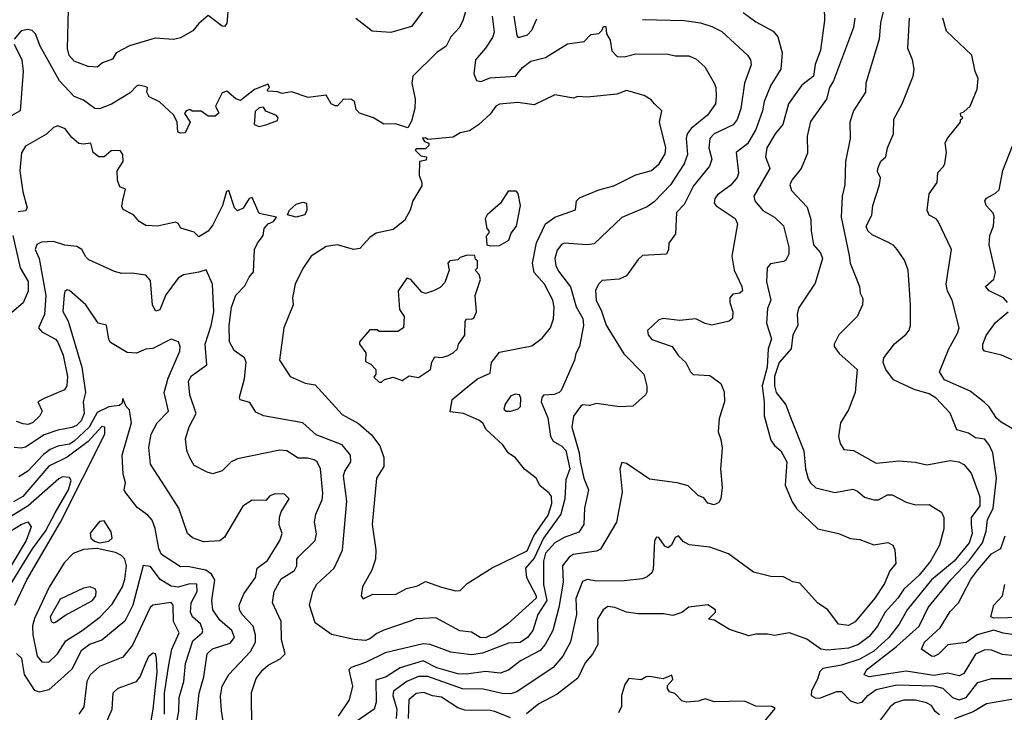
# Model space of a CAD drawing. Extents: x 1995148 to 2088947, y 769131 to 906009.
# Tile 254 of 256: x 2019659 to 2023920, y 845552 to 848549. Entities that reach past the tile are written whole.
import ezdxf

# ---------------------------------------------------------------- set-up
doc = ezdxf.new("R2010")
doc.units = 0

msp = doc.modelspace()

# ---------------------------------------------------------------- linework, layer by layer
at = {"layer": '0CON05XD'}
for points in [[(2021602, 848625), (2021577.1, 848545), (2021562, 848515), (2021524.5, 848475.5), (2021505, 848433.8), (2021465, 848407.5), (2021361.2, 848305), (2021356.2, 848275), (2021370.8, 848205), (2021369.2, 848165), (2021355, 848110), (2021338.3, 848081.7), (2021285, 848098.8), (2021235, 848097.5), (2021190, 848125), (2021130, 848145), (2021115, 848160), (2021108.8, 848195), (2021095, 848203.8), (2021060, 848205), (2021035, 848176.7), (2021025, 848176), (2021006.7, 848185), (2020985, 848222.5), (2020907, 848213), (2020835, 848237.5), (2020795, 848230), (2020775, 848237.5), (2020735, 848240), (2020730, 848245), (2020740, 848255), (2020735, 848270), (2020675, 848246.7), (2020615, 848200), (2020595, 848206.2), (2020555, 848240), (2020535, 848232.5), (2020506.7, 848175), (2020521.2, 848145), (2020505, 848132), (2020475, 848131.2), (2020445, 848152.5), (2020405, 848152.5), (2020395, 848160), (2020380, 848155), (2020373, 848143), (2020396.7, 848105), (2020375, 848060), (2020355, 848057.5), (2020343, 848063), (2020341.2, 848105), (2020326.4, 848136.4), (2020265, 848193.3), (2020220, 848215), (2020210, 848235), (2020212.5, 848255), (2020200.5, 848260.5), (2020175, 848265.7), (2020165, 848262), (2020137.6, 848232.4), (2020056.7, 848183.3), (2020005, 848163.1), (2019984, 848165), (2019935, 848201.1), (2019895, 848216.9), (2019831.9, 848285), (2019748.6, 848435), (2019727.8, 848487.8), (2019713, 848503), (2019695, 848507.1), (2019665, 848500.8), (2019635.7, 848465)], [(2020564, 848635), (2020555, 848532.5), (2020545, 848520), (2020535, 848521.2), (2020475, 848566.7), (2020435, 848533.3), (2020409.1, 848500.9), (2020355, 848471.2), (2020325, 848464), (2020245, 848469.2), (2020134.5, 848435.5), (2020077.5, 848405), (2020061.2, 848378.8), (2020017.5, 848362.5), (2019995, 848344), (2019955, 848346), (2019895, 848370), (2019873.6, 848393.6), (2019865.7, 848425), (2019871.1, 848595)], [(2023402.5, 848615), (2023384.4, 848535), (2023378.6, 848465), (2023320, 848275), (2023318.6, 848235), (2023267.8, 848155), (2023250.9, 848105), (2023253.1, 848035), (2023232.9, 847935), (2023229.4, 847835), (2023218.9, 847785), (2023214.6, 847695), (2023248.9, 847528.9), (2023252.9, 847495), (2023293.8, 847395), (2023296.7, 847365), (2023307, 847343), (2023306.7, 847315), (2023283.3, 847265), (2023203.8, 847185), (2023183.8, 847145), (2023183.3, 847135), (2023205, 847103.8), (2023282.5, 847035), (2023274.3, 846935), (2023245, 846860), (2023211.2, 846805), (2023202, 846745), (2023209.2, 846715), (2023225, 846688.8), (2023266.7, 846685), (2023365, 846629.2), (2023465, 846639.6), (2023533.7, 846633.7), (2023585, 846622.2), (2023685, 846641.4), (2023722.5, 846635), (2023744.4, 846624.4), (2023776.4, 846586.4), (2023814.5, 846484.5), (2023814.6, 846445), (2023776.9, 846395), (2023776.2, 846365), (2023780.9, 846325), (2023767.1, 846285), (2023702.9, 846205), (2023605.3, 846125), (2023499.6, 845995), (2023465, 845932.9), (2023420.5, 845875), (2023355, 845816.5), (2023295, 845781.8), (2023215, 845756.1), (2023135, 845741.9), (2023122, 845728), (2023112.2, 845695), (2023085.8, 845645), (2023084.3, 845624.3), (2023105, 845612.5), (2023125, 845614.4), (2023195, 845641.9), (2023215, 845641.1), (2023255, 845601.2), (2023285, 845591.2), (2023305, 845595.6), (2023330, 845625), (2023365, 845650.4), (2023455, 845670), (2023615, 845666.3), (2023654.3, 845655.7), (2023696.4, 845616.4), (2023725, 845606.2), (2023755, 845616.4), (2023805, 845680), (2023865, 845697.5), (2023985, 845698.2)], [(2022790.6, 848580.6), (2022845, 848539.4), (2022919.1, 848499.1), (2022940, 848475), (2022959.2, 848405), (2022952.2, 848335), (2022908.9, 848265), (2022881.1, 848195), (2022873.5, 848155), (2022845, 848074.2), (2022808, 848012), (2022760, 847975), (2022770, 847885), (2022763.7, 847866.3), (2022736.9, 847833.1), (2022678.6, 847791.4), (2022667.1, 847775), (2022664.3, 847755), (2022673.1, 847743.1), (2022755, 847689.2), (2022766, 847665), (2022741.1, 847525), (2022751.1, 847465), (2022784.3, 847395), (2022787.1, 847375), (2022775, 847365.8), (2022745, 847360.8), (2022732, 847345), (2022732, 847325), (2022745.8, 847285), (2022743.6, 847256.4), (2022730, 847245), (2022655, 847226.7), (2022625, 847234), (2022585, 847254), (2022515, 847247.1), (2022444.3, 847255.7), (2022425, 847250), (2022376.2, 847203.8), (2022379.2, 847185), (2022395, 847165.7), (2022482, 847135), (2022510, 847095), (2022541.4, 847065), (2022562, 847025), (2022574.2, 847014.2), (2022645, 847009.2), (2022693.8, 846975), (2022708.3, 846938.3), (2022708.8, 846895), (2022686.4, 846823.6), (2022681.2, 846765), (2022692.9, 846732.9), (2022699.2, 846695), (2022692, 846605), (2022698.8, 846525), (2022693.3, 846475), (2022685, 846460), (2022665, 846450), (2022637, 846457), (2022619.3, 846479.3), (2022595, 846490), (2022551.7, 846531.7), (2022505, 846544), (2022385, 846560.8), (2022285, 846628), (2022265, 846632.5), (2022256, 846605), (2022265.7, 846505), (2022242, 846375), (2022172.4, 846257.6), (2022155, 846249.4), (2022054, 846235), (2022036.8, 846223.2), (2022008.6, 846185), (2022010.9, 846115), (2021991.8, 846005), (2021966.2, 845905), (2021933.5, 845845), (2021910.8, 845819.2), (2021825.8, 845775), (2021775, 845733.3), (2021738.7, 845721.3), (2021675, 845728.2), (2021593.4, 845716.6), (2021555, 845717.6), (2021465, 845744.1), (2021405, 845774.7), (2021306.2, 845743.8), (2021245, 845705.5), (2021199.7, 845690.3), (2021202.2, 845595), (2021193.8, 845565), (2021095, 845497.7)], [(2021404, 848585), (2021355, 848520), (2021265, 848494), (2021185, 848500), (2021113.6, 848553.6)], [(2023140.6, 848605), (2023142.5, 848545), (2023125, 848417.5), (2023101.9, 848355), (2023094.4, 848305), (2023044.3, 848265), (2022985.5, 848184.5), (2022961.4, 848095), (2022927.8, 848055), (2022892.7, 847995), (2022886.9, 847955), (2022905.7, 847905), (2022835.8, 847785), (2022840, 847765), (2022875, 847722.9), (2022925, 847694.3), (2022965, 847656.7), (2022987.1, 847565), (2022987.1, 847535), (2022975, 847508.8), (2022965, 847502), (2022908, 847492), (2022894.3, 847475.7), (2022891.1, 847415), (2022908.9, 847335), (2022895, 847298.8), (2022890.6, 847235), (2022912.1, 847167.9), (2022897.5, 847125), (2022893.7, 847045), (2022871.6, 846965), (2022881.2, 846895), (2022880.6, 846835), (2022910, 846730), (2022926.1, 846706.1), (2022953, 846683), (2022979.4, 846635), (2022971.9, 846535), (2023002.1, 846462.1), (2023021.7, 846431.7), (2023112.5, 846345), (2023202.5, 846325), (2023255, 846304), (2023295, 846299.2), (2023355, 846276), (2023416.1, 846286.1), (2023437.5, 846275), (2023446.2, 846255), (2023451.2, 846195), (2023425, 846164), (2023401.3, 846108.7), (2023360, 846045), (2023275, 845942.5), (2023245, 845927.5), (2023203.1, 845933.1), (2023155.8, 845995), (2023112, 846025), (2023035, 846110), (2023005, 846116.2), (2022965, 846138), (2022909.3, 846139.3), (2022835, 846158.8), (2022726.8, 846236.8), (2022645, 846266), (2022555.9, 846275.9), (2022530.5, 846290.5), (2022510, 846315), (2022495, 846307.5), (2022480, 846275), (2022465, 846263.8), (2022450.7, 846270.7), (2022425, 846307.5), (2022415, 846310), (2022406.4, 846293.6), (2022400.3, 846169.7), (2022394, 846155), (2022375, 846138), (2022355, 846129.2), (2022275, 846120), (2022155, 846119.2), (2022115, 846126.2), (2022095, 846118), (2022066.1, 846043.9), (2022068.8, 845975), (2022043, 845857), (2022010, 845795), (2021967.1, 845745), (2021810.2, 845639.8), (2021785, 845632.2), (2021746.5, 845633.5), (2021665, 845651.8), (2021575, 845653.9), (2021425, 845706.4), (2021385, 845706), (2021335, 845685.4), (2021277.4, 845642.6), (2021273.4, 845625), (2021291.1, 845565), (2021288, 845525)], [(2021703.3, 848565), (2021712.9, 848495), (2021705, 848472), (2021675, 848425.7), (2021631.1, 848375), (2021624.4, 848315), (2021636.4, 848286.4), (2021655, 848281.9), (2021695, 848297.8), (2021805, 848304.4), (2021835, 848342.5), (2021870.7, 848369.3), (2021935, 848385.8), (2022030, 848445), (2022102.5, 848455), (2022130, 848485), (2022165, 848490), (2022178.3, 848501.7), (2022185, 848520), (2022195, 848520), (2022198.3, 848488.3), (2022215, 848460), (2022222, 848415), (2022245, 848390), (2022275, 848388.6), (2022325, 848401.1), (2022465, 848399.4), (2022495, 848392.9), (2022555, 848392), (2022585, 848379.2), (2022624.2, 848345), (2022664.3, 848275), (2022671.4, 848255), (2022673.1, 848215), (2022670, 848185), (2022635, 848135.7), (2022565, 848078.6), (2022547.8, 848055), (2022542.9, 848035), (2022548.9, 847965), (2022535.3, 847924.7), (2022475, 847834.4), (2022405, 847761.4), (2022375, 847739.2), (2022265, 847693.3), (2022145, 847578.6), (2022115, 847574.4), (2022015, 847582), (2022003.4, 847576.6), (2021985, 847551.2), (2021975.5, 847515), (2021979.1, 847485), (2021990.6, 847460.6), (2022042.3, 847392.3), (2022066.7, 847306.7), (2022096.3, 847256.3), (2022098.9, 847225), (2022082, 847135), (2022066.2, 847105), (2022060, 847075), (2022002.5, 846945), (2021993.8, 846935), (2021972.4, 846927.6), (2021926.6, 846923.4), (2021918, 846912), (2021916.2, 846895), (2021944.3, 846825.7), (2021956.7, 846745), (2021968.1, 846725), (2022005, 846703.3), (2022022.7, 846685), (2022039.4, 846605), (2022022.6, 846557.4), (2022018.7, 846475), (2022001, 846409), (2021926.3, 846305), (2021885, 846219.1), (2021847.5, 846175), (2021851.9, 846135), (2021894.2, 846055), (2021894, 846045), (2021771.9, 845935), (2021715, 845893.4), (2021675, 845873.5), (2021652, 845875), (2021615, 845898.6), (2021563.9, 845903.9), (2021460.3, 845960.3), (2021375, 845955.6), (2021345, 845944.4), (2021235, 845907.8), (2021205, 845893.3), (2021175, 845868.9), (2021155, 845862.5), (2021106.6, 845866.6), (2021007.9, 845887.9), (2020938.3, 845938.3), (2020913.1, 846015), (2020927.1, 846075), (2020945, 846105.8), (2021020, 846175), (2021056.6, 846253.4), (2021075.6, 846465), (2021060, 846575), (2021065.8, 846595), (2021092.5, 846635), (2021091.4, 846665), (2021055, 846708.9), (2020942.9, 846752.9), (2020884, 846805), (2020714.2, 846834.2), (2020680.7, 846850.7), (2020655, 846892), (2020614, 846904), (2020610, 846915), (2020632.5, 846995), (2020639.4, 847065), (2020632, 847085), (2020587.6, 847117.6), (2020567.3, 847155), (2020566.4, 847225), (2020575.6, 847304.4), (2020595, 847356.7), (2020633, 847397), (2020652, 847435), (2020671.7, 847458.3), (2020676, 847555), (2020687.7, 847582.3), (2020713.3, 847615), (2020717.5, 847645), (2020733.9, 847666.1), (2020757.5, 847675), (2020770, 847695), (2020695, 847710), (2020665, 847780), (2020652.5, 847775), (2020627, 847733), (2020601.7, 847721.7), (2020588.8, 847735), (2020565, 847810), (2020554.2, 847805), (2020536.9, 847745), (2020495, 847661.2), (2020475, 847633.8), (2020435, 847610), (2020415, 847630), (2020356.7, 847646.7), (2020345, 847667.5), (2020333, 847673), (2020255, 847656.2), (2020205, 847658.8), (2020176.1, 847676.1), (2020152.5, 847705), (2020107, 847727), (2020101.2, 847741.2), (2020105, 847767.5), (2020117.5, 847815), (2020092.5, 847825), (2020082.5, 847855), (2020081.2, 847895), (2020107.5, 847935), (2020106.2, 847965), (2020093.6, 847983.6), (2020055, 847982), (2020025, 847956), (2020002.5, 847955), (2019976.7, 847975), (2019967.5, 848015), (2019935, 848010), (2019915, 848013.8), (2019885, 848039.2), (2019856.6, 848076.6), (2019825, 848089.1), (2019805, 848082.2), (2019775, 848053.5), (2019685, 848001.1), (2019666.5, 847973.5), (2019660.4, 847895), (2019673.5, 847803.5), (2019691.2, 847735), (2019685, 847722.5), (2019652.5, 847717.5)], [(2021797.8, 848565), (2021810.8, 848480.8), (2021815, 848473.3), (2021823.8, 848473.8), (2021856.2, 848483.8), (2021875, 848504), (2021897.7, 848552.3)], [(2023273.1, 848555), (2023266.9, 848515), (2023228.5, 848411.5), (2023181.1, 848285), (2023162.9, 848255), (2023150, 848205), (2023081.3, 848108.7), (2023066.9, 848045), (2023068.3, 847971.7), (2023040.8, 847905), (2023000, 847855), (2022991.4, 847835), (2022999.4, 847809.4), (2023067.5, 847737.5), (2023083.3, 847685), (2023083.5, 847635), (2023094, 847575), (2023125, 847540), (2023133.1, 847515), (2023101.2, 847408.8), (2023028.7, 847301.3), (2023023.6, 847273.6), (2023025.8, 847225), (2023004.3, 847185.7), (2022996.9, 847125), (2022945.5, 847065), (2022926, 847005), (2022925.4, 846965), (2022933.3, 846935), (2022975, 846882.5), (2022996.6, 846825), (2023052.6, 846682.6), (2023059.1, 846605), (2023071.7, 846561.7), (2023080.6, 846545), (2023105, 846523.5), (2023186.8, 846503.2), (2023265, 846517.1), (2023285, 846508), (2023315, 846482), (2023355, 846470.6), (2023375, 846470.6), (2023415, 846492.9), (2023435, 846492.9), (2023495, 846461.4), (2023535, 846449.2), (2023595, 846451.2), (2023647.7, 846417.7), (2023658.8, 846395), (2023658.6, 846345), (2023640, 846275), (2023600, 846205), (2023550.9, 846145), (2023485.6, 846085), (2023459.5, 846045), (2023404.5, 845985), (2023371.2, 845925), (2023335, 845879.1), (2023289.2, 845845), (2023245, 845828.5), (2023155, 845820.5), (2023125.5, 845825.5), (2023065, 845868.8), (2022990, 845895), (2022925, 845883.3), (2022895, 845890), (2022845, 845890), (2022815, 845882), (2022730.5, 845910.5), (2022665, 845950), (2022640, 845955), (2022670, 845985), (2022670, 845995), (2022636.4, 846016.4), (2022555, 846006.2), (2022525, 845983.8), (2022485, 845970.8), (2022445, 845977.5), (2022335, 845977.5), (2022285.4, 845985.4), (2022235, 846005.6), (2022205, 846009.2), (2022184.5, 845995.5), (2022159.2, 845955), (2022161.2, 845845), (2022137.3, 845802.7), (2022106.7, 845765), (2022075, 845699.2), (2021985, 845630.6), (2021905, 845588.6), (2021852, 845545)], [(2022355, 848550), (2022535, 848545.7), (2022605, 848535.8), (2022655, 848520), (2022697.9, 848497.9), (2022808.8, 848395), (2022822, 848375), (2022824.1, 848354.1), (2022796.3, 848273.7), (2022780.5, 848165), (2022763.6, 848116.4), (2022746.3, 848093.7), (2022665, 848054.4), (2022645.6, 848035), (2022641.5, 847995), (2022654.4, 847945), (2022644.3, 847915), (2022575, 847830), (2022535, 847748.8), (2022501.9, 847715), (2022497.1, 847622.9), (2022468.3, 847581.7), (2022466.7, 847555), (2022457.5, 847535), (2022355, 847529.2), (2022335, 847511.2), (2022285, 847440), (2022254, 847426), (2022179.4, 847420.6), (2022165, 847406.2), (2022151.4, 847378.6), (2022153.8, 847335), (2022177.5, 847287.5), (2022196.6, 847226.6), (2022273.2, 847103.2), (2022360, 847015), (2022373, 846963), (2022373, 846937), (2022367.5, 846925), (2022313, 846877), (2022255, 846873.8), (2022155, 846887.5), (2022125, 846880), (2022095, 846882), (2022086.2, 846875), (2022055, 846832.5), (2022048.2, 846785), (2022080.5, 846675), (2022085, 846637.5)], [(2023965, 845796.5), (2023911.5, 845801.5), (2023865, 845820.6), (2023835, 845822.5), (2023795, 845803.3), (2023745, 845719.4), (2023725, 845709.4), (2023675, 845721.1), (2023615, 845710.2), (2023495, 845729.2), (2023335.6, 845705.6), (2023314, 845714), (2023323.1, 845735), (2023453.2, 845836.8), (2023551.9, 845925), (2023590.4, 846005), (2023688.5, 846125), (2023769.3, 846210.7), (2023825, 846285.6), (2023841.8, 846335), (2023847.5, 846385), (2023871.8, 846435), (2023886.5, 846565), (2023869.6, 846675), (2023856.2, 846706.2), (2023835, 846734.3), (2023795, 846740), (2023765, 846759.2), (2023714.5, 846774.5), (2023685.6, 846845.6), (2023625, 846910.9), (2023595, 846930), (2023529.1, 846949.1), (2023440, 846990), (2023407.1, 847035), (2023396, 847065), (2023398.8, 847085), (2023445, 847146.7), (2023495, 847187.5), (2023508.8, 847205), (2023513.8, 847225), (2023514.5, 847315), (2023504, 847465), (2023487.7, 847507.7), (2023456.7, 847555), (2023441.4, 847571.4), (2023415.7, 847585.7), (2023348.3, 847618.3), (2023330, 847635), (2023322, 847655), (2023346.4, 847703.6), (2023350.8, 847745), (2023380, 847835), (2023383.8, 847865), (2023371.4, 847891.4), (2023372.5, 847905), (2023385, 847937.5), (2023406.7, 847955), (2023414, 847995), (2023440, 848055), (2023441.2, 848118.8), (2023478, 848185), (2023525.8, 848305), (2023530, 848335), (2023522.5, 848375), (2023502.9, 848425), (2023510, 848555)], [(2023965, 846772.9), (2023906.8, 846806.8), (2023885.8, 846825), (2023855, 846874), (2023833.4, 846893.4), (2023772.1, 846942.1), (2023661.1, 846991.1), (2023638.8, 847025), (2023679.2, 847125), (2023717.7, 847192.3), (2023724.5, 847215), (2023694, 847335), (2023674.5, 847374.5), (2023668.6, 847405), (2023692, 847555), (2023633.3, 847675), (2023625, 847686.7), (2023595, 847703.8), (2023586, 847725), (2023594, 847795), (2023630, 847845), (2023631.7, 847888.3), (2023656.8, 847913.2), (2023662.7, 847927.3), (2023670, 847975), (2023664.2, 848015.8), (2023675, 848037.5), (2023730, 848105), (2023730, 848115), (2023740, 848125), (2023731.7, 848131.7), (2023730, 848145), (2023745, 848150), (2023772.5, 848175), (2023802.3, 848247.7), (2023806.2, 848295), (2023793.8, 848325), (2023778.8, 848395), (2023670, 848500), (2023653.3, 848555)], [(2019635, 848443.3), (2019668.2, 848375), (2019673.8, 848325), (2019661.4, 848155), (2019625, 848134)], [(2021145, 846043.3), (2021187, 846063), (2021285, 846060.8), (2021333.2, 846086.8), (2021381.1, 846098.9), (2021415, 846117.8), (2021485, 846092.5), (2021545, 846077.8), (2021565, 846079.4), (2021595, 846108.8), (2021703.8, 846176.2), (2021855, 846251.1), (2021884.2, 846315.8), (2021946.1, 846405), (2021962.3, 846455), (2021960.4, 846485), (2021950.5, 846500.5), (2021911.6, 846531.6), (2021894.2, 846564.2), (2021844.1, 846604.1), (2021805, 846653.3), (2021773.3, 846675), (2021749.5, 846709.5), (2021677.5, 846775), (2021663, 846803), (2021646.1, 846816.1), (2021580, 846845), (2021521.7, 846851.7), (2021530, 846905), (2021605, 846966.7), (2021640.8, 846995), (2021695, 847020), (2021701.4, 847065), (2021735, 847110.8), (2021875, 847138), (2021919.7, 847170.3), (2021955.7, 847215), (2021969.4, 847255), (2021971.9, 847305), (2021966.7, 847335), (2021930.6, 847405), (2021885.7, 847455), (2021877.8, 847495), (2021895, 847583.3), (2021934.1, 847665.9), (2021975, 847694.4), (2022064, 847726), (2022068.8, 847765), (2022082.1, 847777.9), (2022165, 847813.1), (2022230, 847830), (2022325, 847878.1), (2022393.6, 847896.4), (2022427.1, 847925), (2022452, 847968), (2022455.5, 847995), (2022427.5, 848105), (2022437.5, 848155), (2022406.7, 848185), (2022392.5, 848202.5), (2022361.7, 848221.7), (2022285, 848242.5), (2022243.6, 848226.4), (2022115, 848213.8), (2022075, 848216.2), (2022055, 848208.8), (2021975, 848223.3), (2021885, 848181.2), (2021815, 848191.4), (2021735, 848183.8), (2021720, 848175), (2021695, 848140), (2021645, 848094), (2021605, 848068), (2021565, 848059.2), (2021535, 848040.6), (2021425, 848030), (2021415, 848037.5), (2021403, 848037), (2021411.7, 848021.7), (2021430, 848015), (2021430, 848005), (2021415, 847990), (2021375, 847990), (2021370, 847985), (2021395, 847960), (2021420, 847955), (2021418.3, 847941.7), (2021390, 847935), (2021387.5, 847875), (2021400, 847845), (2021399.3, 847830.7), (2021360, 847765), (2021348.8, 847725), (2021325, 847680), (2021275, 847641.2), (2021202.5, 847625), (2021175, 847606.7), (2021131.7, 847558.3), (2021104.1, 847554.1), (2021035, 847574), (2020985, 847568), (2020920, 847525), (2020885, 847472.5), (2020851.2, 847405), (2020840, 847345), (2020843.3, 847315), (2020802, 847215), (2020783.3, 847075), (2020830, 847005), (2020895, 846976.2), (2020938.3, 846968.3), (2021055, 846840), (2021125, 846802), (2021182.1, 846752.1), (2021218, 846705), (2021235.7, 846655), (2021234.4, 846615), (2021202.9, 846565), (2021184.3, 846365), (2021200, 846255), (2021199.2, 846215), (2021183, 846167), (2021143.3, 846095), (2021137.5, 846055), (2021145, 846043.3)], [(2020695, 848086.7), (2020725, 848093.8), (2020775, 848112.5), (2020777.5, 848125), (2020770, 848135), (2020725, 848152.5), (2020715, 848170), (2020695, 848167.5), (2020678.3, 848151.7), (2020673.3, 848095), (2020695, 848086.7)], [(2023934.2, 847325), (2023916, 847345), (2023853.8, 847375), (2023838.8, 847395), (2023874.5, 847425.5), (2023881.1, 847455), (2023854, 847575), (2023856.7, 847615), (2023873.3, 847655), (2023876.7, 847696.7), (2023871.4, 847711.4), (2023842, 847745), (2023836.2, 847765), (2023842.7, 847777.3), (2023882.1, 847797.9), (2023897, 847813), (2023913, 847897), (2023955, 848002.5)], [(2021695, 847570), (2021735, 847572.5), (2021776.2, 847595), (2021786.7, 847625), (2021808.6, 847655), (2021826.2, 847745), (2021817, 847797), (2021807, 847807), (2021773.6, 847806.4), (2021740, 847755), (2021682.5, 847705), (2021673, 847687), (2021680, 847645), (2021690, 847635), (2021690, 847625), (2021678.3, 847611.7), (2021680, 847575), (2021695, 847570)], [(2020855, 847694.3), (2020817.5, 847705), (2020826.7, 847725), (2020855, 847750), (2020885, 847760), (2020900, 847755), (2020902.5, 847725), (2020892.5, 847705), (2020855, 847694.3)], [(2019630, 847615), (2019661.8, 847475), (2019695.7, 847415.7), (2019695.8, 847374.2), (2019675, 847323.1), (2019615, 847272.5)], [(2020663.2, 845483.2), (2020662.4, 845637.6), (2020682.8, 845697.2), (2020710.8, 845735), (2020735, 845755.6), (2020786.7, 845783.3), (2020808, 845805), (2020791.9, 845865), (2020791.4, 845945), (2020753.8, 846025), (2020760, 846075), (2020791.3, 846128.7), (2020848, 846165), (2020858, 846185), (2020858.8, 846215), (2020866, 846225), (2020938.1, 846295), (2020943.4, 846323.4), (2020934.3, 846375), (2020940.7, 846409.3), (2020968.6, 846471.4), (2020971.5, 846498.5), (2020960.6, 846605), (2020946, 846635), (2020934.2, 846644.2), (2020905, 846651.4), (2020865, 846650.8), (2020815, 846682.5), (2020785, 846685.7), (2020601.2, 846648.8), (2020574.4, 846635.6), (2020535, 846596), (2020495, 846584), (2020470.5, 846590.5), (2020415, 846620), (2020395, 846652.5), (2020382, 846685), (2020376.2, 846735), (2020392.4, 846787.6), (2020422.5, 846845), (2020395.8, 846925), (2020390, 846985), (2020402.7, 847007.3), (2020468.8, 847055), (2020461.5, 847145), (2020488.5, 847225), (2020500, 847285), (2020493.8, 847405), (2020465.8, 847465.8), (2020435, 847456.9), (2020367.5, 847445), (2020345, 847430), (2020291.1, 847358.9), (2020266.1, 847293.9), (2020248.3, 847288.3), (2020233.6, 847313.6), (2020225, 847420), (2020205, 847443.3), (2020145, 847452.5), (2020101.2, 847451.2), (2020069.7, 847459.7), (2019959.1, 847509.1), (2019945, 847522.5), (2019927.9, 847555), (2019907.1, 847567.1), (2019855, 847572.7), (2019805, 847588.8), (2019754.2, 847585.8), (2019733.3, 847576.7), (2019726.9, 847555), (2019743.1, 847515), (2019771.8, 847355), (2019766.6, 847273.4), (2019740.8, 847215), (2019755, 847198), (2019815, 847166), (2019825, 847153.8), (2019847.6, 847097.6), (2019865.5, 847005), (2019862.9, 846965), (2019852.6, 846947.4), (2019768.5, 846911.5), (2019737.5, 846895), (2019756, 846855), (2019745.8, 846835), (2019715, 846804.4), (2019695, 846797.8), (2019675, 846800), (2019645, 846810)], [(2021225, 846980), (2021238.3, 846991.7), (2021275, 847002.5), (2021315, 846987.5), (2021345, 847007.5), (2021385, 847000), (2021437.5, 847035), (2021443, 847067), (2021455, 847090), (2021485, 847087.5), (2021510, 847095), (2021535, 847106.7), (2021553.3, 847125), (2021558.8, 847145), (2021585.8, 847184.2), (2021587.5, 847245), (2021592.5, 847255), (2021615, 847252.5), (2021625, 847257.5), (2021636.2, 847285), (2021630, 847355), (2021653.3, 847425), (2021647, 847447), (2021630, 847465), (2021640, 847475), (2021640, 847505), (2021631.7, 847511.7), (2021628.3, 847528.3), (2021595, 847530), (2021565, 847520), (2021555, 847510), (2021520, 847505), (2021512.5, 847495), (2021517.5, 847465), (2021498.3, 847411.7), (2021479.3, 847390.7), (2021450, 847375), (2021415, 847363.8), (2021399.3, 847369.3), (2021352.5, 847425), (2021335, 847430), (2021297.5, 847375), (2021303.3, 847295), (2021322.5, 847265), (2021320, 847215), (2021295, 847200), (2021215, 847200), (2021206.4, 847206.4), (2021175, 847207.5), (2021130, 847155), (2021130, 847145), (2021157, 847107), (2021155, 847070), (2021178.3, 847058.3), (2021200, 847035), (2021200, 847015), (2021191.7, 847001.7), (2021215, 846980), (2021225, 846980)], [(2020532.1, 845557.9), (2020527.9, 845622.1), (2020535.5, 845664.5), (2020564.6, 845715.4), (2020658.5, 845815), (2020680, 845855), (2020680, 845885), (2020669.5, 845925), (2020621.9, 845975), (2020611.1, 845995), (2020608.9, 846015), (2020628.9, 846065), (2020679.4, 846135), (2020686.2, 846175), (2020731.1, 846208.9), (2020784.4, 846295), (2020794.4, 846325), (2020782.8, 846362.8), (2020783.4, 846396.6), (2020790.7, 846419.3), (2020826, 846475), (2020805.6, 846495.6), (2020765, 846497.1), (2020742.1, 846487.9), (2020725, 846468.8), (2020665, 846469.2), (2020625, 846443.8), (2020545, 846309.2), (2020525, 846294.2), (2020455, 846290), (2020407.3, 846307.3), (2020385.9, 846325.9), (2020348.6, 846435), (2020305, 846503.3), (2020225.8, 846625), (2020218.3, 846698.3), (2020228.6, 846755), (2020254.3, 846805), (2020303.5, 846855), (2020283.9, 846935), (2020302.2, 846997.8), (2020352.5, 847115), (2020354, 847135), (2020346.7, 847155), (2020315, 847166.2), (2020235, 847126.5), (2020205, 847122.7), (2020165, 847106.2), (2020125, 847109.4), (2020052.3, 847152.3), (2020044.4, 847165), (2020035, 847226.7), (2019998.6, 847235), (2019946, 847315), (2019875, 847377.5), (2019865, 847380), (2019855, 847372.5), (2019851.3, 847358.7), (2019846.2, 847286.2), (2019869.1, 847245), (2019928.4, 847045), (2019944.7, 846935), (2019934.4, 846895), (2019938.2, 846845), (2019925, 846812.7), (2019905, 846793.2), (2019885, 846783.8), (2019825, 846772.9), (2019765, 846752.5), (2019685, 846698.9), (2019665, 846694.3), (2019635, 846698.1)], [(2023990.5, 847060.5), (2023907.8, 847097.8), (2023834.4, 847114.4), (2023827.5, 847125), (2023826.9, 847145), (2023841.7, 847181.7), (2023881.1, 847238.9), (2023936.2, 847285)], [(2020418.6, 845475), (2020436.2, 845635), (2020456.2, 845705), (2020470.9, 845805), (2020493.7, 845826.3), (2020569.8, 845850.2), (2020588.5, 845875), (2020577.5, 845905), (2020525, 845950), (2020494.4, 845995), (2020490.4, 846035), (2020504, 846125), (2020489.1, 846149.1), (2020465, 846166.2), (2020385, 846182), (2020355, 846181.2), (2020272.5, 846235), (2020260.9, 846260.9), (2020245, 846347.5), (2020232.7, 846382.7), (2020213.8, 846405), (2020168.3, 846438.3), (2020115, 846507.5), (2020111.2, 846515), (2020117.5, 846545), (2020107.1, 846582.9), (2020102.5, 846665), (2020143.8, 846805), (2020135, 846860), (2020120, 846875), (2020105, 846910), (2020101.7, 846888.3), (2020090.7, 846879.3), (2020045, 846873.4), (2019995, 846849.7), (2019959.8, 846785), (2019895, 846724.7), (2019875, 846712.4), (2019825, 846704.1), (2019791.2, 846688.8), (2019762.1, 846667.9), (2019695, 846594.6), (2019655, 846570.6)], [(2021764.2, 846854.2), (2021785, 846854.3), (2021815.7, 846864.3), (2021826.2, 846875), (2021828.3, 846911.7), (2021822.5, 846925), (2021805, 846928), (2021785, 846921.2), (2021760, 846885), (2021753.8, 846863.8), (2021764.2, 846854.2)], [(2019638.9, 846015), (2019690.4, 846125), (2019835.3, 846374.7), (2020027.1, 846755), (2020027.1, 846785), (2020015, 846788.1), (2019956.2, 846723.8), (2019864.4, 846655.6), (2019785, 846617.5), (2019672.5, 846485), (2019632.9, 846462.9)], [(2022085, 846637.5), (2022100, 846565), (2022120, 846515), (2022103.6, 846435), (2022100, 846365), (2022079.2, 846330.8), (2022015, 846307.5), (2021975, 846284.5), (2021935, 846240), (2021925.3, 846205), (2021926.6, 846105), (2021940.7, 846035), (2021901.5, 845975), (2021879.6, 845905), (2021856.5, 845875), (2021825, 845853.9), (2021775, 845850.5), (2021662.6, 845807.4), (2021615, 845800.4), (2021525, 845812.2), (2021435, 845845.5), (2021405, 845847.5), (2021241.2, 845808.8), (2021155, 845766.5), (2021093.9, 845746.1), (2021082.9, 845735), (2021099.2, 845665), (2021084.3, 845605), (2021037.8, 845535)], [(2019595.3, 846065), (2019715, 846258.9), (2019771.6, 846335), (2019813.5, 846415), (2019870.5, 846515), (2019882.5, 846555), (2019875, 846568), (2019845, 846570), (2019828, 846562), (2019696.7, 846445), (2019605, 846389.4)], [(2019595, 846321.2), (2019665, 846364.4), (2019695, 846376.2), (2019708.6, 846355), (2019686.8, 846295), (2019565.6, 846095)], [(2020005, 846285.7), (2020045, 846292), (2020058.8, 846305), (2020055, 846332.5), (2020025, 846380), (2020005, 846377.5), (2019965, 846326.7), (2019967.5, 846305), (2019982.5, 846292.5), (2020005, 846285.7)], [(2024005, 845880.9), (2023915, 845893.9), (2023875, 845907.1), (2023802.7, 845887.3), (2023755, 845853.3), (2023675, 845842.9), (2023635, 845803.8), (2023615, 845793.3), (2023605, 845794), (2023562, 845825), (2023574.4, 845855), (2023642.1, 845917.9), (2023685, 845987.5), (2023721.9, 846025), (2023775, 846128), (2023805, 846168.6), (2023865, 846238), (2023905, 846260), (2023923.1, 846315)], [(2019785, 845768.1), (2019823.3, 845805), (2019859.4, 845860.6), (2019930, 845905), (2020006.2, 845963.8), (2020059.9, 846020.1), (2020104.4, 846095), (2020115, 846127.5), (2020120.9, 846185), (2020113.8, 846213.8), (2020099.5, 846229.5), (2020073.8, 846243.8), (2019995, 846260.6), (2019935, 846256.7), (2019891.3, 846238.7), (2019852.1, 846197.9), (2019787.4, 846092.6), (2019723, 845957), (2019715.3, 845925.3), (2019716.4, 845886.4), (2019735, 845794), (2019755, 845770.6), (2019785, 845768.1)], [(2020325.3, 845435), (2020347.5, 845555), (2020348.9, 845615), (2020369.5, 845685), (2020376.9, 845763.1), (2020409.1, 845860.9), (2020448.8, 845895), (2020452, 845905), (2020441.1, 845935), (2020407.3, 845965), (2020398.2, 845985), (2020401.8, 846025), (2020426.6, 846075), (2020425.9, 846105.9), (2020395, 846108.3), (2020345, 846093.7), (2020315, 846098.2), (2020266.6, 846126.6), (2020225, 846182.3), (2020193.1, 846186.9), (2020149.6, 846015), (2020114, 845946), (2020015, 845863.1), (2019965, 845846.4), (2019925, 845818.2), (2019885, 845738.6), (2019851.7, 845708.3)], [(2023995, 845961.5), (2023875, 845958.8), (2023861.2, 845965), (2023874.2, 846015), (2023912, 846055), (2023921.9, 846105)], [(2019805, 845939.2), (2019815, 845941.4), (2019855, 845970), (2019973.8, 846035), (2019988.6, 846055), (2019990.8, 846075), (2019985.6, 846085.6), (2019965, 846094), (2019935, 846088.6), (2019835, 846040.8), (2019791.8, 845965), (2019796.2, 845945), (2019805, 845939.2)], [(2020286.4, 845543.6), (2020286.5, 845635), (2020305, 845756.7), (2020317.6, 845825), (2020349.4, 845895), (2020324.5, 845945), (2020323.1, 846015), (2020315, 846026.7), (2020235, 846015.7), (2020224.6, 846005), (2020147.7, 845842.3), (2020105, 845790), (2020005, 845749.2), (2019965, 845714), (2019949.4, 845685), (2019936.2, 845575), (2019915, 845543.8)], [(2019851.7, 845708.3), (2019785, 845649.1), (2019745, 845639.4), (2019725, 845646), (2019680, 845715), (2019668.6, 845785), (2019646.2, 845806.2)], [(2020012.5, 845455), (2020059.1, 845565), (2020063.8, 845636.2), (2020085, 845655.6), (2020164.5, 845685.5), (2020180, 845705), (2020204.5, 845765.5), (2020218, 845795), (2020235, 845808.8), (2020245, 845806.2), (2020250.5, 845785), (2020252.1, 845725), (2020236.1, 845565), (2020214.8, 845445)], [(2022867.5, 845495), (2022928.3, 845568.3), (2022913.6, 845576.4), (2022845, 845578.8), (2022795, 845600), (2022665, 845596.7), (2022625, 845610), (2022595, 845600), (2022545, 845596.2), (2022525, 845601.2), (2022493.6, 845633.6), (2022470.7, 845640.7), (2022462.5, 845655), (2022463, 845667), (2022485.8, 845694.2), (2022481.7, 845711.7), (2022443.8, 845696.2), (2022385, 845706.2), (2022370, 845705), (2022348, 845692), (2022295, 845697.5), (2022278, 845672), (2022263.8, 845625), (2022263, 845577), (2022250.7, 845549.3)], [(2021782.7, 845527.3), (2021714.6, 845554.6), (2021695, 845559.6), (2021585, 845560.5), (2021555, 845571.1), (2021485, 845617.3), (2021445, 845623.1), (2021407.6, 845637.6), (2021375, 845632.9), (2021342.9, 845605), (2021341, 845525)], [(2023640.1, 845540.1), (2023621.1, 845555), (2023605, 845580.8), (2023583, 845593), (2023535, 845604.4), (2023485, 845603.6), (2023447.6, 845592.4), (2023425.4, 845574.6), (2023383, 845517)], [(2023975, 845611.5), (2023842.4, 845587.6), (2023785, 845553.6), (2023705, 845522.7)], [(2020545.6, 845475), (2020532.1, 845557.9)]]:
    msp.add_lwpolyline(points, dxfattribs=at)

doc.saveas('drawing.dxf')
